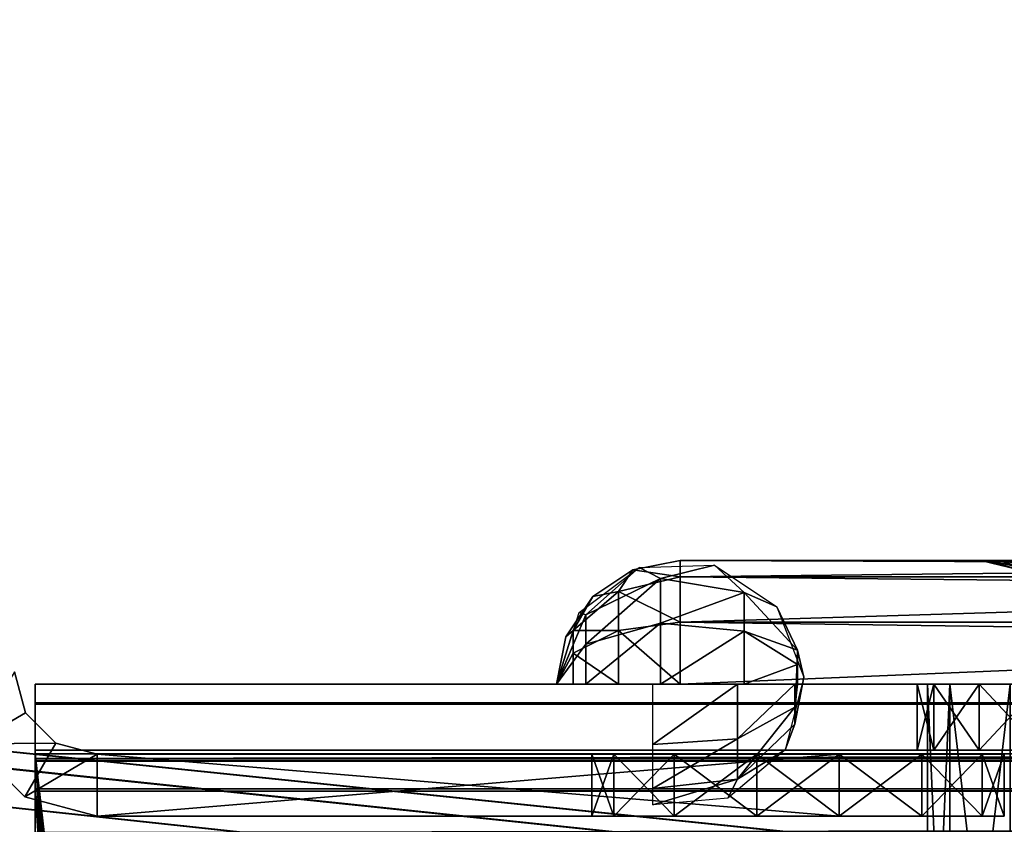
# Model space of a CAD drawing. Extents: x -398 to 398, y -1355 to -82.
# Tile 39 of 256: x -243 to -231, y -101 to -91. Entities that reach past the tile are written whole.
import ezdxf

# ---------------------------------------------------------------- set-up
doc = ezdxf.new("R2010")
doc.units = 0
doc.header["$MEASUREMENT"] = 0

msp = doc.modelspace()

# ---------------------------------------------------------------- linework, layer by layer
for points in [[(395.5, -525.467285, 437.803314), (395.5, -81.938164, 160.655502), (-395.5, -81.938164, 160.655502)], [(395.5, -525.467285, 437.803314), (-395.5, -81.938164, 160.655502), (-395.5, -525.467285, 437.803314)], [(-22.229691, -124.655098, 181.452103), (-396.5, -85.435806, 156.945206), (-395.5, -84.587761, 156.415207)], [(-22.229691, -124.6604, 181.443604), (-396.5, -85.441109, 156.936707), (-395.5, -84.593063, 156.406799)], [(395.5, -528.116882, 433.562988), (395.5, -84.587761, 156.415207), (-395.5, -84.587761, 156.415207)], [(395.5, -528.116882, 433.562988), (-395.5, -84.587761, 156.415207), (-395.5, -528.116882, 433.562988)], [(-395.5, -84.587761, 156.415207), (395.5, -84.587761, 156.415207), (-19.442101, -123.289597, 180.598801)], [(-395.5, -84.587761, 156.415207), (-19.442101, -123.289597, 180.598801), (-21.06683, -123.633301, 180.813599)], [(-395.5, -84.587761, 156.415207), (-21.06683, -123.633301, 180.813599), (-22.229691, -124.655098, 181.452103)], [(-395.5, -84.593063, 156.406799), (395.5, -84.593063, 156.406799), (-19.442101, -123.294899, 180.590302)], [(-395.5, -84.593063, 156.406799), (-19.442101, -123.294899, 180.590302), (-21.06683, -123.638603, 180.805099)], [(-395.5, -84.593063, 156.406799), (-21.06683, -123.638603, 180.805099), (-22.229691, -124.6604, 181.443604)], [(-396.5, -85.435806, 156.945206), (-22.478531, -125.502296, 181.981506), (-22.478531, -130.514999, 185.1138)], [(-396.5, -85.435806, 156.945206), (-22.478531, -130.514999, 185.1138), (-50.35714, -414.036102, 362.277405)], [(-396.5, -85.435806, 156.945206), (-50.35714, -414.036102, 362.277405), (-52.76738, -414.882812, 362.806488)], [(-396.5, -85.435806, 156.945206), (-52.76738, -414.882812, 362.806488), (-53.272449, -415.311096, 363.074097)], [(-396.5, -85.435806, 156.945206), (-53.272449, -415.311096, 363.074097), (-54.270809, -417.355103, 364.351288)], [(-396.5, -85.435806, 156.945206), (-54.270809, -417.355103, 364.351288), (-54.270809, -417.960785, 364.729889)], [(-396.5, -85.435806, 156.945206), (-54.270809, -417.960785, 364.729889), (-53.272449, -420.004791, 366.007111)], [(-396.5, -85.435806, 156.945206), (-53.272449, -420.004791, 366.007111), (-396.366211, -527.69281, 433.298004)], [(-22.478531, -125.502296, 181.981506), (-396.5, -85.435806, 156.945206), (-22.229691, -124.655098, 181.452103)], [(-396.5, -85.441109, 156.936707), (-22.478531, -125.507599, 181.973007), (-22.478531, -130.520294, 185.105301)], [(-396.5, -85.441109, 156.936707), (-22.478531, -130.520294, 185.105301), (-50.35714, -414.041412, 362.26889)], [(-396.5, -85.441109, 156.936707), (-50.35714, -414.041412, 362.26889), (-52.76738, -414.888092, 362.798004)], [(-396.5, -85.441109, 156.936707), (-52.76738, -414.888092, 362.798004), (-53.272449, -415.316406, 363.065613)], [(-396.5, -85.441109, 156.936707), (-53.272449, -415.316406, 363.065613), (-54.270809, -417.360413, 364.342896)], [(-396.5, -85.441109, 156.936707), (-54.270809, -417.360413, 364.342896), (-54.270809, -417.966095, 364.721405)], [(-396.5, -85.441109, 156.936707), (-54.270809, -417.966095, 364.721405), (-53.272449, -420.010101, 365.998596)], [(-396.5, -85.441109, 156.936707), (-53.272449, -420.010101, 365.998596), (-396.366211, -527.69812, 433.289612)], [(-22.478531, -125.507599, 181.973007), (-396.5, -85.441109, 156.936707), (-22.229691, -124.6604, 181.443604)], [(-235.178604, -97.933937, 107.426102), (-235.752701, -98.048119, 107.426102), (-235.178604, -97.933937, 22.09601)], [(-235.178604, -97.933937, 22.09601), (-235.752701, -98.048119, 107.426102), (-235.752701, -98.048119, 22.09601)], [(-235.752701, -98.048119, 107.426102), (-235.178604, -98.134903, 108.176102), (-235.178604, -97.933937, 107.426102)], [(-235.4189, -98.151672, 21.35569), (-235.674805, -98.018356, 22.09601), (-234.764496, -97.992264, 22.09601)], [(-234.764496, -97.992264, 22.09601), (-234.402206, -98.322502, 21.454321), (-235.4189, -98.151672, 21.35569)], [(-180.834595, -97.933937, 107.426102), (-235.178604, -97.933937, 107.426102), (-230.347794, -97.933937, 104.474503)], [(-235.178604, -97.933937, 22.09601), (-217.206604, -97.933937, 22.09601), (-230.625107, -97.933937, 26.869539)], [(-235.178604, -97.933937, 22.09601), (-230.625107, -97.933937, 26.869539), (-230.906494, -97.933937, 27.085779)], [(-235.178604, -97.933937, 22.09601), (-230.906494, -97.933937, 27.085779), (-231.054596, -97.933937, 27.311131)], [(-235.178604, -97.933937, 22.09601), (-231.054596, -97.933937, 27.311131), (-231.306198, -97.933937, 28.045851)], [(-235.178604, -97.933937, 22.09601), (-231.306198, -97.933937, 28.045851), (-231.534103, -97.933937, 30.62805)], [(-235.178604, -97.933937, 22.09601), (-231.534103, -97.933937, 30.62805), (-231.534103, -97.933937, 102.425903)], [(-235.178604, -97.933937, 22.09601), (-231.534103, -97.933937, 102.425903), (-235.178604, -97.933937, 107.426102)], [(-235.178604, -97.933937, 107.426102), (-231.534103, -97.933937, 102.425903), (-231.282806, -97.933937, 103.805397)], [(-235.178604, -97.933937, 107.426102), (-231.282806, -97.933937, 103.805397), (-230.981293, -97.933937, 104.229301)], [(-235.178604, -97.933937, 107.426102), (-230.981293, -97.933937, 104.229301), (-230.347794, -97.933937, 104.474503)], [(-180.834595, -98.134903, 108.176102), (-235.178604, -98.134903, 108.176102), (-235.178604, -97.933937, 107.426102)], [(-180.834595, -98.134903, 108.176102), (-235.178604, -97.933937, 107.426102), (-180.834595, -97.933937, 107.426102)], [(-235.178604, -98.134903, 21.34601), (-217.206604, -98.134903, 21.34601), (-217.206604, -97.933937, 22.09601)], [(-235.178604, -98.134903, 21.34601), (-217.206604, -97.933937, 22.09601), (-235.178604, -97.933937, 22.09601)], [(-234.006805, -98.497543, 22.09601), (-234.402206, -98.322502, 21.454321), (-234.764496, -97.992264, 22.09601)], [(-231.451508, -97.93364, 28.907909), (-231.080902, -98.042358, 30.62805), (-231.534103, -97.933388, 30.62805)], [(-231.0811, -98.043022, 102.425903), (-231.462494, -97.933853, 103.232803), (-231.534103, -97.933762, 102.425903)], [(-231.080902, -98.042526, 102.425903), (-231.534103, -97.933937, 102.425903), (-231.080902, -98.042526, 30.62805)], [(-231.080902, -98.042526, 30.62805), (-231.534103, -97.933937, 102.425903), (-231.534103, -97.933937, 30.62805)], [(-231.105698, -98.002617, 103.162804), (-231.290207, -97.933884, 103.790001), (-231.462494, -97.933853, 103.232803)], [(-231.105698, -98.002617, 103.162804), (-231.462494, -97.933853, 103.232803), (-231.0811, -98.043022, 102.425903)], [(-231.305496, -97.933762, 28.042009), (-231.141006, -98.000862, 29.479099), (-231.451508, -97.93364, 28.907909)], [(-231.451508, -97.93364, 28.907909), (-231.141006, -98.000862, 29.479099), (-231.080902, -98.042358, 30.62805)], [(-231.166397, -97.933823, 27.56488), (-231.0896, -97.971741, 28.340919), (-231.305496, -97.933762, 28.042009)], [(-231.305496, -97.933762, 28.042009), (-231.0896, -97.971741, 28.340919), (-231.141006, -98.000862, 29.479099)], [(-231.002701, -97.976051, 103.724403), (-231.290207, -97.933884, 103.790001), (-231.105698, -98.002617, 103.162804)], [(-230.903595, -97.967339, 103.937103), (-231.147598, -97.933899, 104.039497), (-231.290207, -97.933884, 103.790001)], [(-230.903595, -97.967339, 103.937103), (-231.290207, -97.933884, 103.790001), (-231.002701, -97.976051, 103.724403)], [(-236.321106, -98.592148, 21.610001), (-236.402206, -98.566238, 22.09601), (-235.674805, -98.018356, 22.09601)], [(-235.674805, -98.018356, 22.09601), (-235.4189, -98.151672, 21.35569), (-236.321106, -98.592148, 21.610001)], [(-235.752701, -98.048119, 107.426102), (-236.239304, -98.373283, 107.426102), (-235.752701, -98.048119, 22.09601)], [(-235.752701, -98.048119, 22.09601), (-236.239304, -98.373283, 107.426102), (-236.239304, -98.373283, 22.09601)], [(-236.239304, -98.373283, 107.426102), (-235.928604, -98.308937, 108.0756), (-235.752701, -98.048119, 107.426102)], [(-235.752701, -98.048119, 107.426102), (-235.928604, -98.308937, 108.0756), (-235.178604, -98.134903, 108.176102)], [(-235.178604, -98.134903, 108.176102), (-235.928604, -98.308937, 108.0756), (-235.178604, -98.683937, 108.725098)], [(-180.834595, -98.683937, 108.725098), (-235.178604, -98.683937, 108.725098), (-235.178604, -98.134903, 108.176102)], [(-180.834595, -98.683937, 108.725098), (-235.178604, -98.134903, 108.176102), (-180.834595, -98.134903, 108.176102)], [(-235.178604, -98.683937, 20.79697), (-217.206604, -98.683937, 20.79697), (-217.206604, -98.134903, 21.34601)], [(-235.178604, -98.683937, 20.79697), (-217.206604, -98.134903, 21.34601), (-235.178604, -98.134903, 21.34601)], [(-235.4189, -98.151672, 21.35569), (-235.4189, -98.693619, 20.81374), (-236.321106, -98.947929, 21.254219)], [(-235.4189, -98.151672, 21.35569), (-236.321106, -98.947929, 21.254219), (-236.321106, -98.592148, 21.610001)], [(-234.402206, -98.322502, 21.454321), (-235.4189, -98.693619, 20.81374), (-235.4189, -98.151672, 21.35569)], [(-236.239304, -98.373283, 107.426102), (-236.564499, -98.859917, 107.426102), (-236.239304, -98.373283, 22.09601)], [(-236.239304, -98.373283, 22.09601), (-236.564499, -98.859917, 107.426102), (-236.564499, -98.859917, 22.09601)], [(-236.564499, -98.859917, 107.426102), (-236.477707, -98.784416, 107.801102), (-236.239304, -98.373283, 107.426102)], [(-236.239304, -98.373283, 107.426102), (-236.477707, -98.784416, 107.801102), (-235.928604, -98.308937, 108.0756)], [(-235.928604, -98.308937, 108.0756), (-236.477707, -98.784416, 107.801102), (-235.928604, -98.784416, 108.551102)], [(-235.178604, -98.683937, 108.725098), (-235.928604, -98.308937, 108.0756), (-235.928604, -98.784416, 108.551102)], [(-234.402206, -98.322502, 21.454321), (-234.402206, -98.792252, 20.984579), (-235.4189, -98.693619, 20.81374)], [(-234.006805, -98.497543, 22.09601), (-233.7556, -99.023201, 21.85887), (-234.402206, -98.322502, 21.454321)], [(-233.7556, -99.023201, 21.85887), (-234.402206, -98.792252, 20.984579), (-234.402206, -98.322502, 21.454321)], [(-236.678604, -99.433937, 22.09601), (-236.402206, -98.566238, 22.09601), (-236.321106, -98.592148, 21.610001)], [(-236.678604, -99.433937, 22.09601), (-236.321106, -98.592148, 21.610001), (-236.321106, -98.947929, 21.254219)], [(-234.006805, -98.497543, 22.09601), (-233.681107, -99.347977, 22.09601), (-233.7556, -99.023201, 21.85887)], [(-235.4189, -98.693619, 20.81374), (-235.4189, -99.433937, 20.615379), (-236.321106, -99.433937, 21.123989)], [(-235.4189, -98.693619, 20.81374), (-236.321106, -99.433937, 21.123989), (-236.321106, -98.947929, 21.254219)], [(-235.178604, -98.683937, 108.725098), (-235.928604, -98.784416, 108.551102), (-235.178604, -99.433937, 108.926102)], [(-234.402206, -98.792252, 20.984579), (-235.4189, -99.433937, 20.615379), (-235.4189, -98.693619, 20.81374)], [(-235.178604, -98.683937, 108.725098), (-180.834595, -99.433937, 108.926102), (-235.178604, -99.433937, 108.926102)], [(-180.834595, -99.433937, 108.926102), (-235.178604, -98.683937, 108.725098), (-180.834595, -98.683937, 108.725098)], [(-217.206604, -98.683937, 20.79697), (-235.178604, -99.433937, 20.59601), (-217.206604, -99.433937, 20.59601)], [(-235.178604, -99.433937, 20.59601), (-217.206604, -98.683937, 20.79697), (-235.178604, -98.683937, 20.79697)], [(-236.678604, -99.433937, 107.426102), (-236.477707, -99.058937, 108.0756), (-236.477707, -98.784416, 107.801102)], [(-236.678604, -99.433937, 107.426102), (-236.477707, -98.784416, 107.801102), (-236.564499, -98.859917, 107.426102)], [(-235.928604, -98.784416, 108.551102), (-236.477707, -99.058937, 108.0756), (-235.928604, -99.433937, 108.725098)], [(-235.928604, -98.784416, 108.551102), (-236.477707, -98.784416, 107.801102), (-236.477707, -99.058937, 108.0756)], [(-235.178604, -99.433937, 108.926102), (-235.928604, -98.784416, 108.551102), (-235.928604, -99.433937, 108.725098)], [(-234.402206, -98.792252, 20.984579), (-234.402206, -99.433937, 20.812639), (-235.4189, -99.433937, 20.615379)], [(-233.7556, -99.1968, 21.68528), (-234.402206, -99.433937, 20.812639), (-234.402206, -98.792252, 20.984579)], [(-233.7556, -99.023201, 21.85887), (-233.7556, -99.1968, 21.68528), (-234.402206, -98.792252, 20.984579)], [(-236.564499, -98.859917, 107.426102), (-236.678604, -99.433937, 107.426102), (-236.564499, -98.859917, 22.09601)], [(-236.564499, -98.859917, 22.09601), (-236.678604, -99.433937, 107.426102), (-236.678604, -99.433937, 22.09601)], [(-236.678604, -99.433937, 22.09601), (-236.321106, -98.947929, 21.254219), (-236.321106, -99.433937, 21.123989)], [(-236.678604, -99.433937, 107.426102), (-236.477707, -99.433937, 108.176102), (-236.477707, -99.058937, 108.0756)], [(-235.928604, -99.433937, 108.725098), (-236.477707, -99.058937, 108.0756), (-236.477707, -99.433937, 108.176102)], [(-233.7556, -99.023201, 21.85887), (-233.681107, -99.347977, 22.09601), (-233.787506, -99.919724, 22.37648)], [(-233.787506, -99.919724, 22.37648), (-233.7556, -99.1968, 21.68528), (-233.7556, -99.023201, 21.85887)], [(-233.7556, -99.1968, 21.68528), (-233.7556, -99.433937, 21.621731), (-234.402206, -99.433937, 20.812639)], [(-233.787506, -99.714401, 22.581791), (-233.7556, -99.433937, 21.621731), (-233.7556, -99.1968, 21.68528)], [(-233.7556, -99.1968, 21.68528), (-233.787506, -99.919724, 22.37648), (-233.787506, -99.714401, 22.581791)], [(-243.765594, -100.158897, 1.25), (-243.115997, -99.783943, 1.25), (-243.25, -99.283943, 1.25)], [(-243.765594, -100.158897, 121.421204), (-243.115997, -99.783943, 121.421204), (-243.25, -99.283943, 121.421204)], [(-243.115997, -99.783943, 121.421204), (-243.115997, -99.783943, 1.25), (-243.25, -99.283943, 1.25)], [(-243.115997, -99.783943, 121.421204), (-243.25, -99.283943, 1.25), (-243.25, -99.283943, 121.421204)], [(-243, -99.433937, 126.145699), (-243, -99.433937, 1), (-232.304306, -99.433937, 26.019609)], [(-243, -99.433937, 126.145699), (-232.304306, -99.433937, 26.019609), (-232.304306, -99.433937, 103.126099)], [(-243, -99.433937, 126.145699), (-232.304306, -99.433937, 103.126099), (-232.103607, -99.433937, 103.875999)], [(-243, -99.433937, 126.145699), (-232.103607, -99.433937, 103.875999), (-231.554199, -99.433937, 104.4254)], [(-243, -99.433937, 126.145699), (-231.554199, -99.433937, 104.4254), (-230.804306, -99.433937, 104.626099)], [(-243, -99.433937, 126.145699), (-230.804306, -99.433937, 104.626099), (-185.134598, -99.433937, 104.626099)], [(-243, -99.433937, 126.145699), (-185.134598, -99.433937, 104.626099), (-184.384705, -99.433937, 104.4254)], [(-243, -99.433937, 126.145699), (-184.384705, -99.433937, 104.4254), (-172.737701, -99.433937, 114.150101)], [(-243, -99.433937, 126.145699), (-172.737701, -99.433937, 114.150101), (-172.647202, -99.433937, 114.275101)], [(-243, -99.433937, 126.145699), (-172.647202, -99.433937, 114.275101), (-172.5, -99.433937, 114.3228)], [(-243, -99.433937, 126.145699), (-172.5, -99.433937, 114.3228), (-145.5, -99.433937, 114.3228)], [(-243, -99.433937, 126.145699), (-145.5, -99.433937, 114.3228), (-145.25, -99.433937, 114.389702)], [(-243, -99.433937, 126.145699), (-145.25, -99.433937, 114.389702), (-145.066895, -99.433937, 114.572899)], [(-243, -99.433937, 126.145699), (-145.066895, -99.433937, 114.572899), (-145, -99.433937, 114.8228)], [(-243, -99.433937, 126.145699), (-145, -99.433937, 114.8228), (-145, -99.433937, 116.3228)], [(-243, -99.433937, 126.145699), (-145, -99.433937, 116.3228), (-144.952301, -99.433937, 116.470001)], [(-243, -99.433937, 126.145699), (-144.952301, -99.433937, 116.470001), (-144.827194, -99.433937, 116.560501)], [(-243, -99.433937, 126.145699), (-144.827194, -99.433937, 116.560501), (-144.672806, -99.433937, 116.560501)], [(-243, -99.433937, 126.145699), (-144.672806, -99.433937, 116.560501), (243, -99.433937, 126.145699)], [(-243, -99.433937, 1), (144.472794, -99.433937, 10.58517), (144.347702, -99.433937, 10.67568)], [(-243, -99.433937, 1), (144.347702, -99.433937, 10.67568), (144.300003, -99.433937, 10.82285)], [(-243, -99.433937, 1), (144.300003, -99.433937, 10.82285), (144.300003, -99.433937, 11.02285)], [(-243, -99.433937, 1), (144.300003, -99.433937, 11.02285), (-144.472794, -99.433937, 10.58517)], [(-243, -99.433937, 1), (-144.472794, -99.433937, 10.58517), (-144.627197, -99.433937, 10.58517)], [(-243, -99.433937, 1), (-144.627197, -99.433937, 10.58517), (-144.752304, -99.433937, 10.67567)], [(-243, -99.433937, 1), (-144.752304, -99.433937, 10.67567), (-144.800003, -99.433937, 10.82285)], [(-243, -99.433937, 1), (-144.800003, -99.433937, 10.82285), (-144.800003, -99.433937, 12.32285)], [(-243, -99.433937, 1), (-144.800003, -99.433937, 12.32285), (-144.866898, -99.433937, 12.57281)], [(-243, -99.433937, 1), (-144.866898, -99.433937, 12.57281), (-145.050003, -99.433937, 12.75595)], [(-243, -99.433937, 1), (-145.050003, -99.433937, 12.75595), (-145.300003, -99.433937, 12.82285)], [(-243, -99.433937, 1), (-145.300003, -99.433937, 12.82285), (-172.5, -99.433937, 12.82285)], [(-243, -99.433937, 1), (-172.5, -99.433937, 12.82285), (-172.647202, -99.433937, 12.87055)], [(-243, -99.433937, 1), (-172.647202, -99.433937, 12.87055), (-172.737701, -99.433937, 12.99561)], [(-243, -99.433937, 1), (-172.737701, -99.433937, 12.99561), (-184.384705, -99.433937, 24.720301)], [(-243, -99.433937, 1), (-184.384705, -99.433937, 24.720301), (-185.134598, -99.433937, 24.519609)], [(-243, -99.433937, 1), (-185.134598, -99.433937, 24.519609), (-199.869507, -99.433937, 22.92664)], [(-243, -99.433937, 1), (-199.869507, -99.433937, 22.92664), (-200.269394, -99.433937, 22.819599)], [(-243, -99.433937, 1), (-200.269394, -99.433937, 22.819599), (-215.669403, -99.433937, 22.819599)], [(-243, -99.433937, 1), (-215.669403, -99.433937, 22.819599), (-216.069397, -99.433937, 22.92664)], [(-243, -99.433937, 1), (-216.069397, -99.433937, 22.92664), (-216.362396, -99.433937, 23.21965)], [(-243, -99.433937, 1), (-216.362396, -99.433937, 23.21965), (-216.469406, -99.433937, 23.6196)], [(-243, -99.433937, 1), (-216.469406, -99.433937, 23.6196), (-216.469406, -99.433937, 23.719601)], [(-243, -99.433937, 1), (-216.469406, -99.433937, 23.719601), (-216.576508, -99.433937, 24.11956)], [(-243, -99.433937, 1), (-216.576508, -99.433937, 24.11956), (-216.869507, -99.433937, 24.412571)], [(-243, -99.433937, 1), (-216.869507, -99.433937, 24.412571), (-217.269394, -99.433937, 24.519609)], [(-243, -99.433937, 1), (-217.269394, -99.433937, 24.519609), (-230.804306, -99.433937, 24.519609)], [(-243, -99.433937, 1), (-230.804306, -99.433937, 24.519609), (-231.554199, -99.433937, 24.720301)], [(-243, -99.433937, 1), (-231.554199, -99.433937, 24.720301), (-232.103607, -99.433937, 25.269699)], [(-243, -99.433937, 1), (-232.103607, -99.433937, 25.269699), (-232.304306, -99.433937, 26.019609)], [(243, -99.433937, 1), (144.472794, -99.433937, 10.58517), (-243, -99.433937, 1)], [(-243, -100.233902, 126.145699), (-243, -99.433937, 126.145699), (-243, -100.233902, 1)], [(-243, -100.233902, 1), (-243, -99.433937, 126.145699), (-243, -99.433937, 1)], [(-243, -100.233902, 1), (-243, -99.675072, 0.100001), (-243, -99.433937, 1)], [(-243, -99.675087, 0.1), (243, -99.433937, 1), (-243, -99.433937, 1)], [(243, -99.433937, 1), (-243, -99.675087, 0.1), (243, -99.675087, 0.1)], [(-243, -100.280098, 127.672203), (-243, -99.659637, 127.018303), (-243, -99.433937, 126.145699)], [(-243, -100.280098, 127.672203), (-243, -99.433937, 126.145699), (-243, -100.233902, 126.145699)], [(243, -99.433937, 126.145699), (243, -99.659622, 127.018303), (-243, -99.433937, 126.145699)], [(-243, -99.433937, 126.145699), (243, -99.659622, 127.018303), (-243, -99.659622, 127.018303)], [(-236.678604, -99.433937, 22.09601), (-236.678604, -99.433937, 107.426102), (-232.178604, -99.433937, 102.426102)], [(-236.678604, -99.433937, 22.09601), (-232.178604, -99.433937, 102.426102), (-232.178604, -99.433937, 27.09601)], [(-236.678604, -99.433937, 22.09601), (-232.178604, -99.433937, 27.09601), (-231.910706, -99.433937, 26.09601)], [(-236.678604, -99.433937, 22.09601), (-231.910706, -99.433937, 26.09601), (-231.178604, -99.433937, 25.363939)], [(-236.678604, -99.433937, 22.09601), (-231.178604, -99.433937, 25.363939), (-230.178604, -99.433937, 25.09601)], [(-236.678604, -99.433937, 22.09601), (-230.178604, -99.433937, 25.09601), (-217.006607, -99.433937, 24.896009)], [(-217.006607, -99.433937, 24.896009), (-236.477707, -99.433937, 21.34601), (-236.678604, -99.433937, 22.09601)], [(-236.678604, -99.433937, 107.426102), (-236.477707, -99.433937, 108.176102), (-179.535507, -99.433937, 108.176102)], [(-236.678604, -99.433937, 107.426102), (-179.535507, -99.433937, 108.176102), (-179.334595, -99.433937, 107.426102)], [(-236.678604, -99.433937, 107.426102), (-179.334595, -99.433937, 107.426102), (-185.834595, -99.433937, 104.426102)], [(-236.678604, -99.433937, 107.426102), (-185.834595, -99.433937, 104.426102), (-230.178604, -99.433937, 104.426102)], [(-236.678604, -99.433937, 107.426102), (-230.178604, -99.433937, 104.426102), (-231.178604, -99.433937, 104.158203)], [(-236.678604, -99.433937, 107.426102), (-231.178604, -99.433937, 104.158203), (-231.910706, -99.433937, 103.426102)], [(-236.678604, -99.433937, 107.426102), (-231.910706, -99.433937, 103.426102), (-232.178604, -99.433937, 102.426102)], [(-217.006607, -99.433937, 24.896009), (-235.928604, -99.433937, 20.796961), (-236.477707, -99.433937, 21.34601)], [(-236.477707, -99.433937, 108.176102), (-235.928604, -99.433937, 108.725098), (-179.535507, -99.433937, 108.176102)], [(-217.006607, -99.433937, 24.896009), (-217.006607, -99.433937, 20.796009), (-235.928604, -99.433937, 20.796961)], [(-235.178604, -99.433937, 20.59601), (-235.928604, -99.433937, 20.796961), (-217.206604, -99.433937, 20.59601)], [(-217.206604, -99.433937, 20.59601), (-235.928604, -99.433937, 20.796961), (-217.106598, -99.433937, 20.62277)], [(-235.928604, -99.433937, 20.796961), (-217.006607, -99.433937, 20.796009), (-217.106598, -99.433937, 20.62277)], [(-179.535507, -99.433937, 108.176102), (-235.928604, -99.433937, 108.725098), (-180.084595, -99.433937, 108.725098)], [(-235.928604, -99.433937, 108.725098), (-235.178604, -99.433937, 108.926102), (-180.084595, -99.433937, 108.725098)], [(-234.482605, -99.433937, 23.42473), (-234.482605, -100.098297, 23.24671), (-235.509506, -100.165497, 23.36305)], [(-234.482605, -99.433937, 23.42473), (-235.509506, -100.165497, 23.36305), (-235.509506, -99.433937, 23.559059)], [(-180.084595, -99.433937, 108.725098), (-235.178604, -99.433937, 108.926102), (-180.834595, -99.433937, 108.926102)], [(-233.787506, -99.433937, 22.65694), (-233.787506, -99.714401, 22.581791), (-234.482605, -100.098297, 23.24671)], [(-233.787506, -99.433937, 22.65694), (-234.482605, -100.098297, 23.24671), (-234.482605, -99.433937, 23.42473)], [(-233.681107, -99.347977, 22.09601), (-233.907394, -100.230103, 22.09601), (-233.787506, -99.919724, 22.37648)], [(-233.7556, -99.433937, 21.621731), (-233.787506, -99.714401, 22.581791), (-233.787506, -99.433937, 22.65694)], [(-232.103302, -99.433937, 103.876099), (-232.103302, -100.233902, 103.876099), (-232.304306, -100.233902, 103.126099)], [(-232.103302, -99.433937, 103.876099), (-232.304306, -100.233902, 103.126099), (-232.304306, -99.433937, 103.126099)], [(-232.304306, -100.233902, 26.019609), (-232.304306, -99.433937, 26.019609), (-232.304306, -100.233902, 103.126099)], [(-232.304306, -100.233902, 103.126099), (-232.304306, -99.433937, 26.019609), (-232.304306, -99.433937, 103.126099)], [(-232.103302, -100.233902, 25.269609), (-232.304306, -99.433937, 26.019609), (-232.304306, -100.233902, 26.019609)], [(-232.304306, -99.433937, 26.019609), (-232.103302, -100.233902, 25.269609), (-232.103302, -99.433937, 25.269609)], [(-231.910706, -105.651703, 26.09601), (-232.178604, -99.433937, 27.09601), (-232.178604, -105.651703, 27.09601)], [(-232.178604, -99.433937, 27.09601), (-231.910706, -105.651703, 26.09601), (-231.910706, -99.433937, 26.09601)], [(-232.178604, -99.433937, 27.09601), (-232.178604, -99.433937, 102.426102), (-232.178604, -105.651703, 27.09601)], [(-232.178604, -105.651703, 27.09601), (-232.178604, -99.433937, 102.426102), (-232.178604, -105.651703, 102.426102)], [(-231.910706, -99.433937, 103.426102), (-231.910706, -105.651703, 103.426102), (-232.178604, -105.651703, 102.426102)], [(-231.910706, -99.433937, 103.426102), (-232.178604, -105.651703, 102.426102), (-232.178604, -99.433937, 102.426102)], [(-231.554306, -99.433937, 104.425102), (-231.554306, -100.233902, 104.425102), (-232.103302, -100.233902, 103.876099)], [(-231.554306, -99.433937, 104.425102), (-232.103302, -100.233902, 103.876099), (-232.103302, -99.433937, 103.876099)], [(-232.103302, -99.433937, 25.269609), (-232.103302, -100.233902, 25.269609), (-231.554306, -100.233902, 24.72057)], [(-232.103302, -99.433937, 25.269609), (-231.554306, -100.233902, 24.72057), (-231.554306, -99.433937, 24.72057)], [(-231.910706, -99.433937, 26.09601), (-231.910706, -105.651703, 26.09601), (-231.178604, -105.651703, 25.36396)], [(-231.910706, -99.433937, 26.09601), (-231.178604, -105.651703, 25.36396), (-231.178604, -99.433937, 25.36396)], [(-231.178604, -99.433937, 104.158096), (-231.178604, -105.651703, 104.158096), (-231.910706, -105.651703, 103.426102)], [(-231.178604, -99.433937, 104.158096), (-231.910706, -105.651703, 103.426102), (-231.910706, -99.433937, 103.426102)], [(-231.554306, -100.233902, 104.425102), (-230.804306, -99.433937, 104.626099), (-230.804306, -100.233902, 104.626099)], [(-230.804306, -99.433937, 104.626099), (-231.554306, -100.233902, 104.425102), (-231.554306, -99.433937, 104.425102)], [(-231.554306, -99.433937, 24.72057), (-231.554306, -100.233902, 24.72057), (-230.804306, -100.233902, 24.519609)], [(-231.554306, -99.433937, 24.72057), (-230.804306, -100.233902, 24.519609), (-230.804306, -99.433937, 24.519609)], [(243, -99.659622, 127.018303), (243, -100.280098, 127.672203), (-243, -99.659622, 127.018303)], [(-243, -99.659622, 127.018303), (243, -100.280098, 127.672203), (-243, -100.280098, 127.672203)], [(-243, -100.233902, 1), (-243, -100.3339, -0.558869), (-243, -99.675072, 0.100001)], [(243, -99.675087, 0.1), (-243, -99.675087, 0.1), (-243, -100.3339, -0.558846)], [(243, -99.675087, 0.1), (-243, -100.3339, -0.558846), (243, -100.3339, -0.558846)], [(-242.75, -100.150002, 1.25), (-243.115997, -99.783943, 1.25), (-243.765594, -100.158897, 1.25)], [(-242.75, -100.150002, 121.421204), (-243.115997, -99.783943, 121.421204), (-243.765594, -100.158897, 121.421204)], [(-242.75, -100.150002, 121.421204), (-242.75, -100.150002, 1.25), (-243.115997, -99.783943, 1.25)], [(-242.75, -100.150002, 121.421204), (-243.115997, -99.783943, 1.25), (-243.115997, -99.783943, 121.421204)], [(-233.787506, -99.714401, 22.581791), (-233.787506, -99.919724, 22.37648), (-234.482605, -100.584602, 22.76037)], [(-233.787506, -99.714401, 22.581791), (-234.482605, -100.584602, 22.76037), (-234.482605, -100.098297, 23.24671)], [(-233.787506, -99.919724, 22.37648), (-233.907394, -100.230103, 22.09601), (-234.482605, -100.584602, 22.76037)], [(-243.125, -100.7995, 1.25), (-242.75, -100.150002, 1.25), (-243.765594, -100.158897, 1.25)], [(-243.125, -100.7995, 121.421204), (-242.75, -100.150002, 121.421204), (-243.765594, -100.158897, 121.421204)], [(-243.125, -100.7995, 121.421204), (-243.125, -100.7995, 1.25), (-243.765503, -100.158897, 1.25)], [(-243.125, -100.7995, 121.421204), (-243.765503, -100.158897, 1.25), (-243.765503, -100.158897, 121.421204)], [(-243.125, -100.7995, 1.25), (-242.25, -100.283897, 1.25), (-242.75, -100.150002, 1.25)], [(-243.125, -100.7995, 121.421204), (-242.25, -100.283897, 121.421204), (-242.75, -100.150002, 121.421204)], [(-242.75, -100.150002, 1.25), (-242.25, -100.283897, 121.421204), (-242.25, -100.283897, 1.25)], [(-242.25, -100.283897, 121.421204), (-242.75, -100.150002, 1.25), (-242.75, -100.150002, 121.421204)], [(-234.482605, -100.098297, 23.24671), (-234.482605, -100.584602, 22.76037), (-235.509506, -100.700996, 22.827539)], [(-234.482605, -100.098297, 23.24671), (-235.509506, -100.700996, 22.827539), (-235.509506, -100.165497, 23.36305)], [(-242.25, -101.033897, 1.25), (-242.25, -100.283897, 1.25), (-243.125, -100.7995, 1.25)], [(-242.25, -101.033897, 121.421204), (-242.25, -100.283897, 121.421204), (-243.125, -100.7995, 121.421204)], [(-243, -100.233902, 126.145699), (-243, -100.233902, 1), (-232.304306, -100.233902, 26.019609)], [(-243, -100.233902, 126.145699), (-232.304306, -100.233902, 26.019609), (-232.304306, -100.233902, 103.126099)], [(-243, -100.233902, 126.145699), (-232.304306, -100.233902, 103.126099), (-232.103607, -100.233902, 103.875999)], [(-243, -100.233902, 126.145699), (-232.103607, -100.233902, 103.875999), (-231.554199, -100.233902, 104.4254)], [(-243, -100.233902, 126.145699), (-231.554199, -100.233902, 104.4254), (-230.804306, -100.233902, 104.626099)], [(-243, -100.233902, 126.145699), (-230.804306, -100.233902, 104.626099), (-185.134598, -100.233902, 104.626099)], [(-243, -100.233902, 126.145699), (-185.134598, -100.233902, 104.626099), (-184.384705, -100.233902, 104.4254)], [(-243, -100.233902, 126.145699), (-184.384705, -100.233902, 104.4254), (-172.737701, -100.233902, 114.150101)], [(-243, -100.233902, 126.145699), (-172.737701, -100.233902, 114.150101), (-172.647202, -100.233902, 114.275101)], [(-243, -100.233902, 126.145699), (-172.647202, -100.233902, 114.275101), (-172.5, -100.233902, 114.3228)], [(-243, -100.233902, 126.145699), (-172.5, -100.233902, 114.3228), (-145.5, -100.233902, 114.3228)], [(-243, -100.233902, 126.145699), (-145.5, -100.233902, 114.3228), (-145.25, -100.233902, 114.389702)], [(-243, -100.233902, 126.145699), (-145.25, -100.233902, 114.389702), (-145.066895, -100.233902, 114.572899)], [(-243, -100.233902, 126.145699), (-145.066895, -100.233902, 114.572899), (-145, -100.233902, 114.8228)], [(-243, -100.233902, 126.145699), (-145, -100.233902, 114.8228), (-145, -100.233902, 116.3228)], [(-243, -100.233902, 126.145699), (-145, -100.233902, 116.3228), (-144.952301, -100.233902, 116.470001)], [(-243, -100.233902, 126.145699), (-144.952301, -100.233902, 116.470001), (-144.827194, -100.233902, 116.560501)], [(-243, -100.233902, 126.145699), (-144.827194, -100.233902, 116.560501), (-144.672806, -100.233902, 116.560501)], [(-243, -100.233902, 126.145699), (-144.672806, -100.233902, 116.560501), (243, -100.233902, 126.145699)], [(-243, -100.233902, 1), (144.472794, -100.233902, 10.58517), (144.347702, -100.233902, 10.67568)], [(-243, -100.233902, 1), (144.347702, -100.233902, 10.67568), (144.300003, -100.233902, 10.82285)], [(-243, -100.233902, 1), (144.300003, -100.233902, 10.82285), (144.300003, -100.233902, 11.02285)], [(-243, -100.233902, 1), (144.300003, -100.233902, 11.02285), (-144.472794, -100.233902, 10.58517)], [(-243, -100.233902, 1), (-144.472794, -100.233902, 10.58517), (-144.627197, -100.233902, 10.58517)], [(-243, -100.233902, 1), (-144.627197, -100.233902, 10.58517), (-144.752304, -100.233902, 10.67567)], [(-243, -100.233902, 1), (-144.752304, -100.233902, 10.67567), (-144.800003, -100.233902, 10.82285)], [(-243, -100.233902, 1), (-144.800003, -100.233902, 10.82285), (-144.800003, -100.233902, 12.32285)], [(-243, -100.233902, 1), (-144.800003, -100.233902, 12.32285), (-144.866898, -100.233902, 12.57281)], [(-243, -100.233902, 1), (-144.866898, -100.233902, 12.57281), (-145.050003, -100.233902, 12.75595)], [(-243, -100.233902, 1), (-145.050003, -100.233902, 12.75595), (-145.300003, -100.233902, 12.82285)], [(-243, -100.233902, 1), (-145.300003, -100.233902, 12.82285), (-172.5, -100.233902, 12.82285)], [(-243, -100.233902, 1), (-172.5, -100.233902, 12.82285), (-172.647202, -100.233902, 12.87055)], [(-243, -100.233902, 1), (-172.647202, -100.233902, 12.87055), (-172.737701, -100.233902, 12.99561)], [(-243, -100.233902, 1), (-172.737701, -100.233902, 12.99561), (-184.384705, -100.233902, 24.720301)], [(-243, -100.233902, 1), (-184.384705, -100.233902, 24.720301), (-185.134598, -100.233902, 24.519609)], [(-243, -100.233902, 1), (-185.134598, -100.233902, 24.519609), (-199.869507, -100.233902, 22.92664)], [(-243, -100.233902, 1), (-199.869507, -100.233902, 22.92664), (-200.269394, -100.233902, 22.819599)], [(-243, -100.233902, 1), (-200.269394, -100.233902, 22.819599), (-215.669403, -100.233902, 22.819599)], [(-243, -100.233902, 1), (-215.669403, -100.233902, 22.819599), (-216.069397, -100.233902, 22.92664)], [(-243, -100.233902, 1), (-216.069397, -100.233902, 22.92664), (-216.362396, -100.233902, 23.21965)], [(-243, -100.233902, 1), (-216.362396, -100.233902, 23.21965), (-216.469406, -100.233902, 23.6196)], [(-243, -100.233902, 1), (-216.469406, -100.233902, 23.6196), (-216.469406, -100.233902, 23.719601)], [(-243, -100.233902, 1), (-216.469406, -100.233902, 23.719601), (-216.576508, -100.233902, 24.11956)], [(-243, -100.233902, 1), (-216.576508, -100.233902, 24.11956), (-216.869507, -100.233902, 24.412571)], [(-243, -100.233902, 1), (-216.869507, -100.233902, 24.412571), (-217.269394, -100.233902, 24.519609)], [(-243, -100.233902, 1), (-217.269394, -100.233902, 24.519609), (-230.804306, -100.233902, 24.519609)], [(-243, -100.233902, 1), (-230.804306, -100.233902, 24.519609), (-231.554199, -100.233902, 24.720301)], [(-243, -100.233902, 1), (-231.554199, -100.233902, 24.720301), (-232.103607, -100.233902, 25.269699)], [(-243, -100.233902, 1), (-232.103607, -100.233902, 25.269699), (-232.304306, -100.233902, 26.019609)], [(243, -100.233902, 1), (144.472794, -100.233902, 10.58517), (-243, -100.233902, 1)], [(-243, -100.367897, 0.5), (-243, -100.3339, -0.558869), (-243, -100.233902, 1)], [(-243, -100.367897, 0.5), (243, -100.233902, 1), (-243, -100.233902, 1)], [(243, -100.233902, 1), (-243, -100.367897, 0.5), (243, -100.367897, 0.5)], [(-243, -100.280098, 127.672203), (-243, -100.233902, 126.145699), (-243, -100.359299, 126.630501)], [(243, -100.233902, 126.145699), (243, -100.359299, 126.630501), (-243, -100.233902, 126.145699)], [(-243, -100.233902, 126.145699), (243, -100.359299, 126.630501), (-243, -100.359299, 126.630501)], [(-243, -100.280098, 127.672203), (-243, -178, 176.237), (-243, -100.704002, 126.993698)], [(243, -100.280098, 127.672203), (-235.265503, -167.884293, 169.916), (-243, -100.280098, 127.672203)], [(-243, -178, 176.237), (-243, -100.280098, 127.672203), (-238.734497, -167.884293, 169.916)], [(-243, -100.280098, 127.672203), (-235.265503, -167.884293, 169.916), (-235.845703, -166.962006, 169.3396)], [(-243, -100.280098, 127.672203), (-235.845703, -166.962006, 169.3396), (-237, -166.593796, 169.109604)], [(-243, -100.280098, 127.672203), (-237, -166.593796, 169.109604), (-238.154297, -166.962006, 169.3396)], [(-243, -100.280098, 127.672203), (-238.154297, -166.962006, 169.3396), (-238.734497, -167.884293, 169.916)], [(-243, -100.280098, 127.672203), (-243, -100.359299, 126.630501), (-243, -100.704002, 126.993698)], [(-233.25, -100.283897, 121.421204), (-242.25, -100.283897, 121.421204), (-233.25, -101.033897, 121.421204)], [(-233.25, -101.033897, 121.421204), (-242.25, -100.283897, 121.421204), (-242.25, -101.033897, 121.421204)], [(-242.25, -100.283897, 1.25), (-233.25, -100.283897, 1.25), (-242.25, -101.033897, 1.25)], [(-242.25, -101.033897, 1.25), (-233.25, -100.283897, 1.25), (-233.25, -101.033897, 1.25)], [(-242.25, -100.283897, 121.421204), (-242.25, -100.283897, 1.25), (-236.25, -100.283897, 21.42123)], [(-242.25, -100.283897, 121.421204), (-236.25, -100.283897, 21.42123), (-236.25, -100.283897, 107.421204)], [(-242.25, -100.283897, 121.421204), (-236.25, -100.283897, 107.421204), (-235.982101, -100.283897, 108.421204)], [(-242.25, -100.283897, 121.421204), (-235.982101, -100.283897, 108.421204), (-235.25, -100.283897, 109.153297)], [(-242.25, -100.283897, 121.421204), (-235.25, -100.283897, 109.153297), (-234.25, -100.283897, 109.421204)], [(-242.25, -100.283897, 121.421204), (-234.25, -100.283897, 109.421204), (-233.25, -100.283897, 109.421204)], [(-242.25, -100.283897, 121.421204), (-233.25, -100.283897, 109.421204), (-232.25, -100.283897, 109.689201)], [(-242.25, -100.283897, 121.421204), (-232.25, -100.283897, 109.689201), (-231.517899, -100.283897, 110.421204)], [(-242.25, -100.283897, 121.421204), (-231.517899, -100.283897, 110.421204), (-231.25, -100.283897, 111.421204)], [(-242.25, -100.283897, 121.421204), (-231.25, -100.283897, 111.421204), (-231.25, -100.283897, 119.421204)], [(-242.25, -100.283897, 121.421204), (-231.25, -100.283897, 119.421204), (-231.517899, -100.283897, 120.421204)], [(-242.25, -100.283897, 121.421204), (-231.517899, -100.283897, 120.421204), (-232.25, -100.283897, 121.153297)], [(-242.25, -100.283897, 121.421204), (-232.25, -100.283897, 121.153297), (-233.25, -100.283897, 121.421204)], [(-232.25, -100.283897, 1.517924), (-242.25, -100.283897, 1.25), (-233.25, -100.283897, 1.25)], [(-242.25, -100.283897, 1.25), (-232.25, -100.283897, 1.517924), (-236.25, -100.283897, 21.42123)], [(-236.25, -100.283897, 21.42123), (-232.25, -100.283897, 1.517924), (-231.517899, -100.283897, 2.250001)], [(-236.25, -100.283897, 21.42123), (-231.517899, -100.283897, 2.250001), (-235.982101, -100.283897, 20.42123)], [(-236.25, -101.033897, 107.421204), (-236.25, -101.033897, 21.42123), (-236.25, -100.283897, 107.421204)], [(-236.25, -100.283897, 107.421204), (-236.25, -101.033897, 21.42123), (-236.25, -100.283897, 21.42123)], [(-235.982101, -101.033897, 20.42123), (-235.982101, -100.283897, 20.42123), (-236.25, -100.283897, 21.42123)], [(-235.982101, -101.033897, 20.42123), (-236.25, -100.283897, 21.42123), (-236.25, -101.033897, 21.42123)], [(-235.982101, -100.283897, 108.421204), (-236.25, -101.033897, 107.421204), (-236.25, -100.283897, 107.421204)], [(-236.25, -101.033897, 107.421204), (-235.982101, -100.283897, 108.421204), (-235.982101, -101.033897, 108.421204)], [(-235.982101, -100.283897, 20.42123), (-231.517899, -100.283897, 2.250001), (-231.25, -100.283897, 3.25)], [(-235.982101, -100.283897, 20.42123), (-231.25, -100.283897, 3.25), (-235.25, -100.283897, 19.689159)], [(-235.25, -101.033897, 19.68918), (-235.25, -100.283897, 19.68918), (-235.982101, -100.283897, 20.42123)], [(-235.25, -101.033897, 19.68918), (-235.982101, -100.283897, 20.42123), (-235.982101, -101.033897, 20.42123)], [(-235.982101, -101.033897, 108.421204), (-235.982101, -100.283897, 108.421204), (-235.25, -100.283897, 109.153297)], [(-235.982101, -101.033897, 108.421204), (-235.25, -100.283897, 109.153297), (-235.25, -101.033897, 109.153297)], [(243, -100.280098, 127.672203), (235.265503, -167.884293, 169.916), (-235.265503, -167.884293, 169.916)], [(-235.25, -100.283897, 19.689159), (-231.25, -100.283897, 3.25), (-231.25, -100.283897, 17.42123)], [(-235.25, -100.283897, 19.689159), (-231.25, -100.283897, 17.42123), (-231.517899, -100.283897, 18.42123)], [(-235.25, -100.283897, 19.689159), (-231.517899, -100.283897, 18.42123), (-234.25, -100.283897, 19.42123)], [(-235.25, -100.283897, 19.68918), (-234.25, -101.033897, 19.42123), (-234.25, -100.283897, 19.42123)], [(-234.25, -101.033897, 19.42123), (-235.25, -100.283897, 19.68918), (-235.25, -101.033897, 19.68918)], [(-235.25, -101.033897, 109.153297), (-235.25, -100.283897, 109.153297), (-234.25, -100.283897, 109.421204)], [(-235.25, -101.033897, 109.153297), (-234.25, -100.283897, 109.421204), (-234.25, -101.033897, 109.421204)], [(-233.907394, -100.230103, 22.09601), (-234.602203, -100.818802, 22.09601), (-234.482605, -100.584602, 22.76037)], [(-231.517899, -100.283897, 18.42123), (-232.25, -100.283897, 19.153311), (-234.25, -100.283897, 19.42123)], [(-234.25, -100.283897, 19.42123), (-232.25, -100.283897, 19.153311), (-233.25, -100.283897, 19.42123)], [(-233.25, -100.283897, 19.42123), (-234.25, -100.283897, 19.42123), (-233.25, -101.033897, 19.42123)], [(-233.25, -101.033897, 19.42123), (-234.25, -100.283897, 19.42123), (-234.25, -101.033897, 19.42123)], [(-233.25, -101.033897, 109.421204), (-234.25, -101.033897, 109.421204), (-233.25, -100.283897, 109.421204)], [(-233.25, -100.283897, 109.421204), (-234.25, -101.033897, 109.421204), (-234.25, -100.283897, 109.421204)], [(-232.25, -100.283897, 19.15328), (-232.25, -101.033897, 19.15328), (-233.25, -101.033897, 19.42123)], [(-232.25, -100.283897, 19.15328), (-233.25, -101.033897, 19.42123), (-233.25, -100.283897, 19.42123)], [(-232.25, -101.033897, 109.689201), (-232.25, -100.283897, 109.689201), (-233.25, -100.283897, 109.421204)], [(-232.25, -101.033897, 109.689201), (-233.25, -100.283897, 109.421204), (-233.25, -101.033897, 109.421204)], [(-232.25, -101.033897, 1.517949), (-233.25, -100.283897, 1.25), (-233.25, -101.033897, 1.25)], [(-233.25, -100.283897, 1.25), (-232.25, -101.033897, 1.517949), (-232.25, -100.283897, 1.517949)], [(-232.25, -100.283897, 121.153297), (-232.25, -101.033897, 121.153297), (-233.25, -101.033897, 121.421204)], [(-232.25, -100.283897, 121.153297), (-233.25, -101.033897, 121.421204), (-233.25, -100.283897, 121.421204)], [(-231.517899, -100.283897, 18.42123), (-231.517899, -101.033897, 18.42123), (-232.25, -101.033897, 19.15328)], [(-231.517899, -100.283897, 18.42123), (-232.25, -101.033897, 19.15328), (-232.25, -100.283897, 19.15328)], [(-231.517899, -101.033897, 110.421204), (-231.517899, -100.283897, 110.421204), (-232.25, -100.283897, 109.689201)], [(-231.517899, -101.033897, 110.421204), (-232.25, -100.283897, 109.689201), (-232.25, -101.033897, 109.689201)], [(-232.25, -100.283897, 1.517949), (-232.25, -101.033897, 1.517949), (-231.517899, -101.033897, 2.25)], [(-232.25, -100.283897, 1.517949), (-231.517899, -101.033897, 2.25), (-231.517899, -100.283897, 2.25)], [(-231.517899, -100.283897, 120.421204), (-231.517899, -101.033897, 120.421204), (-232.25, -101.033897, 121.153297)], [(-231.517899, -100.283897, 120.421204), (-232.25, -101.033897, 121.153297), (-232.25, -100.283897, 121.153297)], [(-231.517899, -101.033897, 18.42123), (-231.25, -100.283897, 17.42123), (-231.25, -101.033897, 17.42123)], [(-231.25, -100.283897, 17.42123), (-231.517899, -101.033897, 18.42123), (-231.517899, -100.283897, 18.42123)], [(-231.517899, -100.283897, 110.421204), (-231.25, -101.033897, 111.421204), (-231.25, -100.283897, 111.421204)], [(-231.25, -101.033897, 111.421204), (-231.517899, -100.283897, 110.421204), (-231.517899, -101.033897, 110.421204)], [(-231.517899, -100.283897, 2.25), (-231.517899, -101.033897, 2.25), (-231.25, -101.033897, 3.25)], [(-231.517899, -100.283897, 2.25), (-231.25, -101.033897, 3.25), (-231.25, -100.283897, 3.25)], [(-231.517899, -101.033897, 120.421204), (-231.25, -100.283897, 119.421204), (-231.25, -101.033897, 119.421204)], [(-231.25, -100.283897, 119.421204), (-231.517899, -101.033897, 120.421204), (-231.517899, -100.283897, 120.421204)], [(-231.25, -101.033897, 17.42123), (-231.25, -101.033897, 3.25), (-231.25, -100.283897, 17.42123)], [(-231.25, -100.283897, 17.42123), (-231.25, -101.033897, 3.25), (-231.25, -100.283897, 3.25)], [(-231.25, -101.033897, 119.421204), (-231.25, -101.033897, 111.421204), (-231.25, -100.283897, 119.421204)], [(-231.25, -100.283897, 119.421204), (-231.25, -101.033897, 111.421204), (-231.25, -100.283897, 111.421204)], [(-243, -100.733902, 0.133962), (-243, -101.233902, -0.8), (-243, -100.3339, -0.558869)], [(-243, -100.733902, 0.133962), (-243, -100.3339, -0.558869), (-243, -100.367897, 0.5)], [(243, -100.3339, -0.558846), (-243, -100.3339, -0.558846), (-243, -101.233902, -0.8)], [(243, -100.3339, -0.558846), (-243, -101.233902, -0.8), (243, -101.233902, -0.8)], [(243, -100.359299, 126.630501), (243, -100.704002, 126.993698), (-243, -100.359299, 126.630501)], [(-243, -100.359299, 126.630501), (243, -100.704002, 126.993698), (-243, -100.704002, 126.993698)], [(243, -100.367897, 0.5), (-243, -100.367897, 0.5), (-243, -100.733902, 0.133975)], [(243, -100.367897, 0.5), (-243, -100.733902, 0.133975), (243, -100.733902, 0.133975)], [(-234.482605, -100.584602, 22.76037), (-234.602203, -100.818802, 22.09601), (-235.509506, -100.897003, 22.09601)], [(-234.482605, -100.584602, 22.76037), (-235.509506, -100.897003, 22.09601), (-235.509506, -100.700996, 22.827539)], [(-243, -100.704002, 126.993698), (-243, -178, 176.237), (-243, -178.423996, 175.558594)], [(-243, -178.423996, 175.558594), (-243, -100.704002, 126.993698), (-238.734497, -168.308197, 169.237503)], [(243, -100.704002, 126.993698), (-235.265503, -168.308197, 169.237503), (-243, -100.704002, 126.993698)], [(-243, -100.704002, 126.993698), (-235.265503, -168.308197, 169.237503), (-235.845703, -167.385895, 168.661194)], [(-243, -100.704002, 126.993698), (-235.845703, -167.385895, 168.661194), (-237, -167.0177, 168.431107)], [(-243, -100.704002, 126.993698), (-237, -167.0177, 168.431107), (-238.154297, -167.385895, 168.661194)], [(-243, -100.704002, 126.993698), (-238.154297, -167.385895, 168.661194), (-238.734497, -168.308197, 169.237503)], [(-243, -101.233902), (-243, -101.233902, -0.8), (-243, -100.733902, 0.133962)], [(243, -100.733902, 0.133975), (-243, -100.733902, 0.133975), (-243, -101.233902)], [(243, -100.733902, 0.133975), (-243, -101.233902), (243, -101.233902)], [(243, -100.704002, 126.993698), (235.265503, -168.308197, 169.237503), (-235.265503, -168.308197, 169.237503)], [(-243.125, -100.7995, 1.25), (-242.25, -101.033897, 121.421204), (-242.25, -101.033897, 1.25)], [(-242.25, -101.033897, 121.421204), (-243.125, -100.7995, 1.25), (-243.125, -100.7995, 121.421204)], [(-242.25, -101.033897, 121.421204), (-242.25, -101.033897, 1.25), (-236.25, -101.033897, 21.42123)], [(-242.25, -101.033897, 121.421204), (-236.25, -101.033897, 21.42123), (-236.25, -101.033897, 107.421204)], [(-242.25, -101.033897, 121.421204), (-236.25, -101.033897, 107.421204), (-235.982101, -101.033897, 108.421204)], [(-242.25, -101.033897, 121.421204), (-235.982101, -101.033897, 108.421204), (-235.25, -101.033897, 109.153297)], [(-242.25, -101.033897, 121.421204), (-235.25, -101.033897, 109.153297), (-234.25, -101.033897, 109.421204)], [(-242.25, -101.033897, 121.421204), (-234.25, -101.033897, 109.421204), (-233.25, -101.033897, 109.421204)], [(-242.25, -101.033897, 121.421204), (-233.25, -101.033897, 109.421204), (-232.25, -101.033897, 109.689201)], [(-242.25, -101.033897, 121.421204), (-232.25, -101.033897, 109.689201), (-231.517899, -101.033897, 110.421204)], [(-242.25, -101.033897, 121.421204), (-231.517899, -101.033897, 110.421204), (-231.25, -101.033897, 111.421204)], [(-242.25, -101.033897, 121.421204), (-231.25, -101.033897, 111.421204), (-231.25, -101.033897, 119.421204)], [(-242.25, -101.033897, 121.421204), (-231.25, -101.033897, 119.421204), (-231.517899, -101.033897, 120.421204)], [(-242.25, -101.033897, 121.421204), (-231.517899, -101.033897, 120.421204), (-232.25, -101.033897, 121.153297)], [(-242.25, -101.033897, 121.421204), (-232.25, -101.033897, 121.153297), (-233.25, -101.033897, 121.421204)], [(-232.25, -101.033897, 1.517924), (-242.25, -101.033897, 1.25), (-233.25, -101.033897, 1.25)], [(-242.25, -101.033897, 1.25), (-232.25, -101.033897, 1.517924), (-236.25, -101.033897, 21.42123)], [(-236.25, -101.033897, 21.42123), (-232.25, -101.033897, 1.517924), (-231.517899, -101.033897, 2.250001)], [(-236.25, -101.033897, 21.42123), (-231.517899, -101.033897, 2.250001), (-235.982101, -101.033897, 20.42123)], [(-235.982101, -101.033897, 20.42123), (-231.517899, -101.033897, 2.250001), (-231.25, -101.033897, 3.25)], [(-235.982101, -101.033897, 20.42123), (-231.25, -101.033897, 3.25), (-235.25, -101.033897, 19.689159)], [(-235.25, -101.033897, 19.689159), (-231.25, -101.033897, 3.25), (-231.25, -101.033897, 17.42123)], [(-235.25, -101.033897, 19.689159), (-231.25, -101.033897, 17.42123), (-231.517899, -101.033897, 18.42123)], [(-235.25, -101.033897, 19.689159), (-231.517899, -101.033897, 18.42123), (-234.25, -101.033897, 19.42123)], [(-231.517899, -101.033897, 18.42123), (-232.25, -101.033897, 19.153311), (-234.25, -101.033897, 19.42123)], [(-234.25, -101.033897, 19.42123), (-232.25, -101.033897, 19.153311), (-233.25, -101.033897, 19.42123)]]:
    msp.add_3dface(points)

doc.saveas('drawing.dxf')
